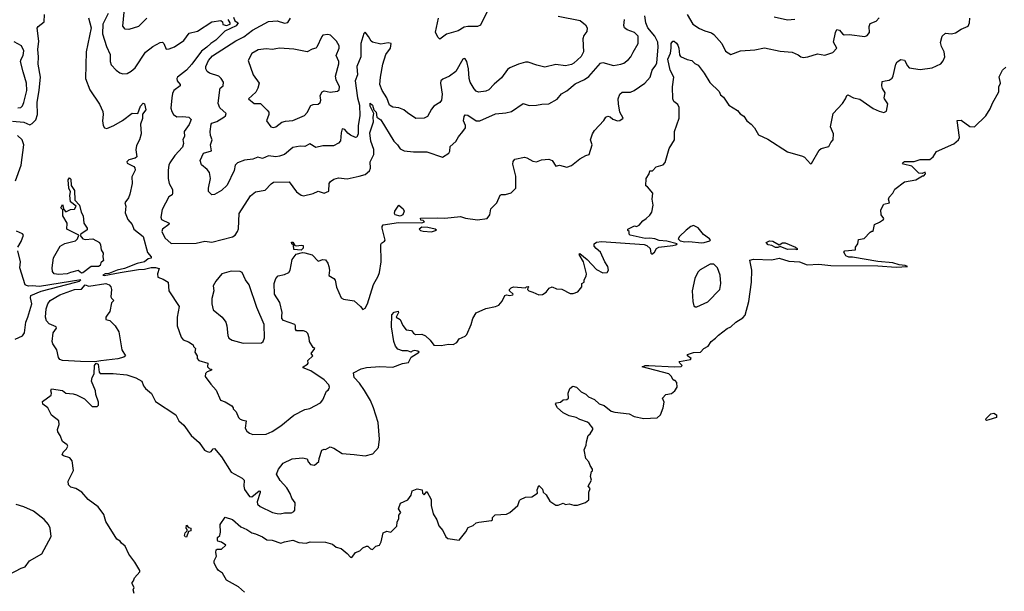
# Model space of a CAD drawing. Extents: x 1603745 to 1745082, y 385868 to 533966.
# Tile 169 of 256: x 1637252 to 1645412, y 456092 to 460832. Entities that reach past the tile are written whole.
import ezdxf

# ---------------------------------------------------------------- set-up
doc = ezdxf.new("R2010")
doc.units = 0

msp = doc.modelspace()

# ---------------------------------------------------------------- linework, layer by layer
at = {"layer": '0CON20XD'}
for points in [[(1637191.7, 459991.7), (1637285, 459982.5), (1637335, 459961.9), (1637355, 459971.5), (1637385, 460001.9), (1637399, 460045), (1637397.6, 460145), (1637411.6, 460248.4), (1637425.3, 460355), (1637404.3, 460465), (1637408.4, 460525), (1637401.2, 460585), (1637410.9, 460655), (1637397.6, 460762.4), (1637403.8, 460776.2), (1637453.3, 460815), (1637457.5, 460875)], [(1638200, 456075), (1638192.5, 456105), (1638200, 456125), (1638182.5, 456155), (1638182.5, 456165), (1638195, 456180), (1638202.5, 456205), (1638246.1, 456253.9), (1638246.7, 456265), (1638206.7, 456335), (1638155, 456400), (1638125.6, 456465.6), (1638095, 456491.2), (1638085, 456508.8), (1638055.7, 456525.7), (1637965, 456672.5), (1637948.3, 456728.3), (1637901.7, 456791.7), (1637818.8, 456855), (1637766.2, 456915), (1637716.7, 456945), (1637675, 456957.1), (1637656, 456975), (1637654.2, 457005.8), (1637685, 457066.7), (1637697.5, 457095), (1637685.4, 457175.4), (1637668.2, 457198.2), (1637615, 457214.4), (1637604.3, 457225), (1637611.9, 457245), (1637640, 457275), (1637650, 457295), (1637645.9, 457305.9), (1637605, 457333.3), (1637585.9, 457385), (1637567.7, 457415), (1637565.3, 457435), (1637579.2, 457475), (1637576.2, 457505), (1637515, 457553.8), (1637483.5, 457613.5), (1637442.9, 457645), (1637440, 457665), (1637511.7, 457718.3), (1637515.8, 457735), (1637509.2, 457755), (1637515, 457771.2), (1637605, 457756.7), (1637635, 457736.7), (1637695, 457730.8), (1637722, 457722), (1637787.3, 457687.3), (1637852.5, 457625), (1637895, 457623.8), (1637905, 457636.7), (1637905, 457660), (1637882.7, 457725), (1637880, 457755), (1637845.3, 457835), (1637852.2, 457865), (1637870, 457895), (1637872.2, 457965), (1637885, 457984.6), (1637903.1, 457975), (1637909.8, 457909.8), (1637917.4, 457897.4), (1638025, 457898), (1638138.7, 457888.7), (1638213.5, 457863.5), (1638263.3, 457835), (1638278.8, 457795), (1638295, 457773.3), (1638343, 457733), (1638376.1, 457666.1), (1638545.7, 457555.7), (1638571.2, 457505), (1638611.2, 457471.2), (1638672.5, 457385), (1638739.2, 457325), (1638783.7, 457263.7), (1638805, 457250.8), (1638825, 457247.1), (1638838.9, 457251.1), (1638855, 457273.3), (1638865, 457276), (1638925, 457208.8), (1639005, 457081.2), (1639095, 457030), (1639112.5, 457015), (1639110, 456965), (1639115, 456937.5), (1639155, 456877.5), (1639175, 456875.6), (1639235, 456925.7), (1639243.6, 456923.6), (1639245, 456912.5), (1639218.7, 456835), (1639223.8, 456813.8), (1639245, 456795.7), (1639346.9, 456746.9), (1639385, 456736.7), (1639410, 456735), (1639445, 456744.2), (1639505, 456742), (1639525, 456753.3), (1639531.2, 456765), (1639533.8, 456825), (1639506.7, 456865), (1639492.7, 456902.7), (1639465, 456950), (1639411.4, 457011.4), (1639381.2, 457065), (1639396.7, 457105), (1639436.1, 457153.9), (1639510.3, 457189.7), (1639595, 457200), (1639635, 457190), (1639642.5, 457165), (1639662.5, 457145), (1639695, 457137.5), (1639731.7, 457168.3), (1639732.5, 457195), (1639757, 457263), (1639775, 457270), (1639785, 457267.5), (1639825, 457290), (1639855, 457280), (1639925, 457235.7), (1640024.4, 457225.6), (1640114.5, 457215.5), (1640178.1, 457231.9), (1640226.7, 457285), (1640234.6, 457355), (1640223.3, 457493.3), (1640184.5, 457615), (1640158.1, 457675), (1640108.3, 457758.3), (1640067.7, 457817.7), (1640025, 457865.6), (1640017.2, 457902.8), (1640082.5, 457937.5), (1640125, 457947.7), (1640236.9, 457956.9), (1640345, 457951.1), (1640425, 457981.8), (1640475, 457990), (1640496.9, 458033.1), (1640562.5, 458075), (1640552.5, 458085), (1640525, 458089.5), (1640503.8, 458085), (1640495, 458076.2), (1640465.7, 458085.7), (1640425, 458086.1), (1640385, 458100.8), (1640366.3, 458126.3), (1640352.9, 458165), (1640333.1, 458285), (1640335.8, 458385), (1640355, 458406), (1640387.5, 458415), (1640390, 458405), (1640372.5, 458365), (1640405.5, 458345.5), (1640425.8, 458295.8), (1640455, 458260), (1640500, 458255), (1640515, 458232.5), (1640533, 458223), (1640585, 458223.3), (1640615, 458211.2), (1640653.3, 458175), (1640685, 458133.8), (1640745, 458130.8), (1640805, 458141.2), (1640845, 458140), (1640875, 458156.7), (1640895, 458186.7), (1640945, 458207.5), (1640958.3, 458221.7), (1640993.8, 458305), (1641006.7, 458355), (1641035, 458402.5), (1641113.6, 458436.4), (1641195, 458453.3), (1641223.6, 458466.4), (1641250.7, 458499.3), (1641272.5, 458545), (1641285, 458551.2), (1641315, 458546.2), (1641340, 458550), (1641342.5, 458555), (1641311.2, 458585), (1641311.2, 458595), (1641325, 458608), (1641345, 458616.7), (1641445, 458610), (1641451.7, 458618.3), (1641465, 458620), (1641470, 458615), (1641461.7, 458608.3), (1641460, 458595), (1641470, 458585), (1641503.8, 458573.8), (1641555, 458551.2), (1641585, 458553.3), (1641615, 458572.5), (1641640, 458605), (1641665, 458617.5), (1641700.7, 458600.7), (1641745, 458597.5), (1641815, 458561.2), (1641838.3, 458561.7), (1641877.5, 458575), (1641911.7, 458618.3), (1641910, 458645), (1641930, 458655), (1641930, 458675), (1641947.5, 458705), (1641950, 458725), (1641923.9, 458823.9), (1641887.5, 458885), (1641895, 458892.5), (1641955, 458843.1), (1642031.7, 458761.7), (1642085, 458731.9), (1642119.7, 458735), (1642133, 458755), (1642126.2, 458785), (1642101.1, 458825), (1642065.2, 458905.2), (1642028.2, 458935), (1642013.9, 458955), (1642014, 458975), (1642033.3, 458986.7), (1642075, 458992.4), (1642427.6, 458967.6), (1642449.8, 458959.8), (1642476.7, 458935), (1642482.5, 458895), (1642491.7, 458888.3), (1642512.5, 458905), (1642530, 458935), (1642550, 458945), (1642665, 458958.8), (1642690, 458965), (1642700, 458975), (1642615.9, 458995.9), (1642550.9, 459000.9), (1642515, 459015.8), (1642475, 459021.4), (1642435, 459016.9), (1642312.5, 459045), (1642302.5, 459055), (1642302.5, 459075), (1642292.5, 459085), (1642292.5, 459095), (1642348.3, 459121.7), (1642365, 459117.5), (1642385, 459127.5), (1642417.5, 459165), (1642445, 459182.5), (1642475, 459212.5), (1642490, 459235), (1642501.4, 459295), (1642493.8, 459345), (1642500, 459395), (1642455, 459447.5), (1642440, 459455), (1642442.5, 459515), (1642470, 459555), (1642475, 459580), (1642495, 459580), (1642527.1, 459612.9), (1642585, 459627.8), (1642601.2, 459648.8), (1642635, 459763.3), (1642680, 459835), (1642680, 459905), (1642716.9, 460015), (1642716.3, 460105), (1642705, 460130), (1642674.2, 460154.2), (1642665.3, 460175), (1642663, 460275), (1642672.4, 460355), (1642642.2, 460415), (1642624.4, 460504.4), (1642644.4, 460555), (1642651.2, 460595), (1642650, 460635), (1642665, 460653.1), (1642675, 460653.3), (1642696.4, 460636.4), (1642705, 460621.2), (1642714.5, 460595), (1642720, 460540), (1642727.3, 460527.3), (1642785, 460501.2), (1642822.5, 460495), (1642848.3, 460468.3), (1642875, 460454), (1642925, 460390), (1642971.8, 460311.8), (1643047.9, 460237.9), (1643059.5, 460209.5), (1643085, 460188.8), (1643128, 460125), (1643200.5, 460080.5), (1643221.7, 460051.7), (1643252.7, 460032.7), (1643278.8, 459995), (1643315, 459966.7), (1643341.2, 459935), (1643375, 459878.8), (1643452.1, 459842.1), (1643615, 459738), (1643740.7, 459700.7), (1643755, 459692.5), (1643805, 459636.7), (1643815, 459640), (1643878.3, 459751.7), (1643895, 459763.3), (1643958.3, 459781.7), (1643973.8, 459815), (1643993.3, 459835), (1643995.8, 459885), (1643972, 459945), (1643994.2, 460055.8), (1644072.3, 460137.7), (1644096.9, 460175), (1644106.7, 460205), (1644115, 460208.1), (1644163.3, 460185), (1644215, 460173.8), (1644325, 460096), (1644375, 460074), (1644415, 460064), (1644436, 460074), (1644445.9, 460135.9), (1644420, 460175), (1644416.7, 460185), (1644426, 460225), (1644402.1, 460262.1), (1644395.8, 460285), (1644400.7, 460319.3), (1644425.6, 460324.4), (1644458.7, 460331.3), (1644482.3, 460347.7), (1644492.3, 460367.7), (1644512, 460465), (1644525, 460483.3), (1644555, 460502.5), (1644585, 460496.7), (1644609.1, 460449.1), (1644625, 460434.2), (1644715, 460419.4), (1644815, 460432.5), (1644885, 460466.7), (1644905, 460492.5), (1644918.8, 460525), (1644913.8, 460565), (1644890.5, 460610.5), (1644882.3, 460642.3), (1644898, 460695), (1644925, 460720), (1644975, 460714.4), (1645007.6, 460722.4), (1645055, 460752.5), (1645111.7, 460778.3), (1645122.5, 460805), (1645125.7, 460845)], [(1637822.3, 460847.7), (1637843.6, 460763.6), (1637803.3, 460565), (1637796.6, 460345), (1637831.7, 460251.7), (1637912.4, 460132.4), (1637939.8, 460069.8), (1637943.5, 460045), (1637938.1, 459995), (1637944.4, 459954.4), (1637953.8, 459935), (1637975, 459930), (1638030.8, 459955), (1638103.1, 459996.9), (1638185, 460057.5), (1638231.2, 460055), (1638254, 460115), (1638275, 460140), (1638286.2, 460135), (1638296.7, 460085), (1638270.7, 460049.3), (1638268, 460012), (1638254, 459965), (1638259.2, 459885), (1638244.4, 459835), (1638220.9, 459789.1), (1638213.8, 459753.8)], [(1637983.8, 460885), (1637941.2, 460795), (1637938.9, 460715), (1637970.6, 460610.6), (1638001.1, 460545), (1638000.8, 460485), (1638008.3, 460458.3), (1638050, 460415), (1638081.7, 460391.7), (1638105, 460384.2), (1638142.4, 460387.6), (1638176, 460405), (1638207.6, 460432.4), (1638295, 460563.1), (1638355, 460610.6), (1638415, 460642.9), (1638435, 460645.8), (1638445.6, 460635.6), (1638465, 460588.8), (1638490.7, 460590.7), (1638535, 460608.6), (1638610.6, 460659.4), (1638655, 460719.4), (1638725, 460737.1), (1638845, 460815.4), (1638917.5, 460825), (1638931.2, 460815), (1638935, 460792), (1638965, 460782.9), (1638996.7, 460795), (1638996.7, 460805), (1638978, 460835)], [(1638213.8, 459753.8), (1638221.4, 459695), (1638208.8, 459685), (1638155, 459670.7), (1638139.1, 459655), (1638143.5, 459643.5), (1638197.1, 459615), (1638205.6, 459605), (1638208.6, 459585), (1638180.9, 459529.1), (1638182.9, 459475), (1638165, 459386.7), (1638152, 459355), (1638123.8, 459315), (1638130, 459285), (1638125, 459230), (1638147.1, 459175), (1638185, 459133.3), (1638196.2, 459095), (1638275.8, 459035), (1638311.3, 458901.3), (1638341.2, 458865), (1638342.5, 458855), (1638315, 458850), (1638285, 458825.4), (1638225, 458810.6), (1638121.2, 458768.8), (1638060, 458755), (1637991.2, 458728.8), (1637960, 458725), (1637940, 458715), (1637951.7, 458711.7), (1638085, 458736.9), (1638235, 458761.4), (1638287.1, 458762.9), (1638342.4, 458777.6), (1638377.7, 458777.7), (1638408.3, 458768.3), (1638394.4, 458725), (1638397.8, 458697.8), (1638441.2, 458681.2), (1638482, 458655), (1638487.5, 458585), (1638574, 458455), (1638556, 458365), (1638557.5, 458295), (1638590.3, 458200.3), (1638607.5, 458177.5), (1638651.2, 458161.2), (1638690, 458135), (1638692.5, 458122.5), (1638707.5, 458105), (1638702.5, 458075), (1638722.5, 458045), (1638723, 458023), (1638735, 458007.5), (1638810, 457985), (1638807.5, 457955), (1638825, 457937.5), (1638840, 457935), (1638840, 457925), (1638805, 457913.3), (1638792.3, 457897.7), (1638790, 457875), (1638835, 457811.2), (1638880.9, 457760.9), (1638915, 457677.5), (1638955, 457662.5), (1639009.3, 457629.3), (1639020, 457615), (1639020, 457605), (1639045, 457580), (1639064, 457535), (1639079.3, 457519.3), (1639101.2, 457511.2), (1639127.5, 457505), (1639120, 457445), (1639135, 457421.2), (1639156.7, 457405), (1639185, 457392), (1639295, 457394.4), (1639345, 457418.9), (1639415.8, 457465), (1639525, 457552), (1639615, 457600), (1639655, 457608.6), (1639746, 457655), (1639765, 457678.8), (1639795, 457752.5), (1639809.3, 457760.7), (1639816.4, 457773.6), (1639820, 457785), (1639812.5, 457805), (1639775, 457846.7), (1639665, 457921.2), (1639600, 457945), (1639600, 457955), (1639637.5, 457975), (1639642.5, 457985), (1639640, 458005), (1639680, 458045), (1639667.5, 458065), (1639696.7, 458105), (1639682.5, 458115), (1639652.5, 458165), (1639652, 458195), (1639640.9, 458230.9), (1639626.7, 458245), (1639605, 458252), (1639545, 458253.3), (1639536.7, 458265), (1639538.8, 458295), (1639531.2, 458305), (1639437.2, 458337.2), (1639424.7, 458354.7), (1639425.4, 458375), (1639426.2, 458405), (1639407.4, 458487.4), (1639364.5, 458555), (1639359.4, 458645), (1639374, 458685), (1639395, 458708.8), (1639445, 458718.8), (1639483, 458737), (1639492.5, 458755), (1639510, 458845), (1639541.8, 458888.2), (1639595, 458902), (1639615, 458898.8), (1639675, 458882), (1639725, 458831.2), (1639763.6, 458843.6), (1639785, 458840), (1639804.2, 458814.2), (1639814, 458785), (1639819.2, 458755), (1639815, 458710), (1639855, 458686.7), (1639865, 458672.5), (1639877.1, 458615), (1639915.8, 458525), (1639935, 458513.7), (1640025, 458502), (1640076.5, 458455), (1640095, 458428.8), (1640115, 458441.2), (1640134.3, 458475), (1640184.7, 458635.3), (1640222.7, 458705), (1640234.5, 458735), (1640246.4, 458825), (1640245, 458967.5), (1640250.7, 458979.3), (1640276, 458995), (1640281.4, 459005), (1640254.4, 459104.4), (1640255, 459117.5), (1640265, 459131.2), (1640391.7, 459151.7), (1640585, 459147.5), (1640607, 459157), (1640595, 459167.5), (1640575, 459170), (1640573.8, 459186.2), (1640715, 459190), (1640775, 459185.5), (1640905, 459199.2), (1640946.9, 459186.9), (1641045, 459171.9), (1641125, 459184.2), (1641147.5, 459215), (1641157.3, 459262.7), (1641205, 459313.3), (1641235, 459376.7), (1641245, 459383.8), (1641277.3, 459382.7), (1641324.2, 459395.8), (1641363.8, 459435), (1641364, 459515), (1641364, 459535), (1641338.8, 459635), (1641342.3, 459657.7), (1641355, 459676), (1641435, 459691.1), (1641455, 459686.7), (1641505, 459659.2), (1641535, 459654), (1641575, 459670.8), (1641636.3, 459676.3), (1641665, 459663.8), (1641695, 459617.5), (1641725, 459626.7), (1641785, 459608.8), (1641825, 459622.5), (1641895, 459677.5), (1641944.1, 459705.9), (1641972.5, 459715), (1641996.2, 459795), (1641982.5, 459835), (1641998.8, 459885), (1642015, 459912.5), (1642093, 459997), (1642110, 460025), (1642125, 460031.2), (1642145, 460028), (1642168.9, 460008.9), (1642205, 459993.9), (1642225, 459997.3), (1642254.2, 460015), (1642226, 460065), (1642214.4, 460134.4), (1642211.1, 460175), (1642225, 460216), (1642245, 460230.6), (1642315, 460230.8), (1642343.3, 460245), (1642434, 460305), (1642476, 460355), (1642493.3, 460415), (1642525, 460455.7), (1642532.5, 460475), (1642544.2, 460605), (1642539.8, 460645), (1642514.6, 460695), (1642458.8, 460765), (1642440, 460805), (1642431.5, 460865)], [(1638305.8, 460844.2), (1638235.8, 460775), (1638155, 460752), (1638124.4, 460754.4), (1638105, 460780), (1638117.1, 460895)], [(1639022.5, 460852.5), (1639033.8, 460823.8), (1639062.5, 460805), (1639045, 460780.5), (1638952.1, 460737.9), (1638877.3, 460662.7), (1638835, 460636.2), (1638803.4, 460605), (1638757.5, 460572.5), (1638677, 460463), (1638633.7, 460415), (1638559.5, 460355), (1638554.6, 460345), (1638557.5, 460325), (1638580.6, 460295), (1638580.6, 460285), (1638530, 460245), (1638518.8, 460221.2), (1638512.8, 460185), (1638505, 460100), (1638511.2, 460071.2), (1638525, 460045.8), (1638555, 460026.5), (1638605, 460030), (1638652.5, 460025), (1638673.8, 460005), (1638657.1, 459962.9), (1638614.5, 459905.5), (1638618, 459865), (1638605, 459840), (1638608.6, 459805), (1638601.4, 459775), (1638537.1, 459705), (1638496.2, 459645), (1638488.9, 459625), (1638482.2, 459585), (1638481.5, 459515), (1638489.5, 459475), (1638517.1, 459425), (1638519.2, 459395), (1638515, 459380), (1638487.6, 459362.4), (1638432.6, 459257.4), (1638422.2, 459195), (1638426.2, 459176.2), (1638489.4, 459145), (1638487.8, 459135), (1638435.5, 459095), (1638429.5, 459075), (1638455, 459024.2), (1638505.9, 458975.9), (1638715, 458980.6)], [(1638715, 458980.6), (1638785, 458995.1), (1638845, 458987), (1639015, 459032.9), (1639036.7, 459045), (1639057.7, 459075), (1639065, 459097.5), (1639070, 459225), (1639165, 459371.2), (1639205, 459406.2), (1639285, 459419.2), (1639335, 459472), (1639355.7, 459484.3), (1639485, 459488.8), (1639545, 459404.2), (1639585, 459378), (1639605, 459372.9), (1639685, 459390), (1639725, 459410), (1639775, 459393.3), (1639815, 459410), (1639816.7, 459475), (1639828.3, 459491.7), (1639855, 459509.2), (1639895, 459520.6), (1639965, 459512.5), (1640064.5, 459535.5), (1640115, 459548.6), (1640150.7, 459579.3), (1640157.9, 459602.1), (1640157.5, 459655), (1640187.5, 459715), (1640185.9, 459755), (1640160.8, 459825), (1640154.6, 459895), (1640184.5, 459985), (1640181.9, 460025), (1640187.5, 460055), (1640156.7, 460115), (1640155, 460140), (1640175, 460122.5), (1640186.2, 460086.2), (1640206.7, 460065), (1640211.2, 460025), (1640245, 460002), (1640352.5, 459825), (1640382.9, 459795), (1640405, 459762), (1640437.5, 459745), (1640515, 459736), (1640625, 459737.5), (1640756.4, 459693.6), (1640808.8, 459725), (1640817.7, 459742.3), (1640819.3, 459780.7), (1640866.8, 459823.2), (1640887.7, 459862.3), (1640924, 459905), (1640945.6, 459935), (1640945.6, 459955), (1640928.5, 459995), (1640935, 460030), (1640945, 460044), (1640965, 460039.4), (1641034, 459995), (1641065, 459993.3), (1641195, 460050.5), (1641280.3, 460059.7), (1641327.6, 460072.4), (1641425, 460138.6), (1641475, 460122), (1641535, 460122.5), (1641578.3, 460131.7), (1641635.8, 460134.2), (1641705, 460173.3), (1641742.7, 460217.3), (1641785, 460243.3), (1641855, 460300.6), (1641933.3, 460336.7), (1641969.2, 460360.8), (1642065, 460472.5), (1642085, 460476.7), (1642173.6, 460453.6), (1642235, 460462.5), (1642258, 460472), (1642297.3, 460502.7), (1642316.4, 460525), (1642335.8, 460564.2), (1642378.5, 460635), (1642376.7, 460695), (1642348.1, 460725), (1642285, 460747.9), (1642262.9, 460765), (1642257.8, 460785), (1642263.1, 460835)], [(1641715, 460862.7), (1641895.8, 460825), (1641939.8, 460789.8), (1641955.8, 460765), (1641951.4, 460735), (1641927.8, 460702.2), (1641918.5, 460675), (1641924.4, 460565), (1641905, 460528), (1641845, 460471.9), (1641825, 460461.1), (1641775, 460449.4), (1641695, 460460.8), (1641605, 460440), (1641536.3, 460456.3), (1641465, 460479.1), (1641445, 460478.9), (1641385, 460462.9), (1641315, 460434), (1641295, 460419.2), (1641245, 460349.2), (1641183.4, 460296.6), (1641140.3, 460249.7), (1641115, 460238.6), (1641055, 460232.5), (1641035, 460240.8), (1641018, 460258), (1640985.4, 460315.4), (1640975.5, 460345), (1640970.9, 460425), (1640957.9, 460485), (1640945, 460508), (1640935, 460510.8), (1640925, 460503.8), (1640865, 460402.1), (1640815, 460363.6), (1640759.4, 460340.6), (1640743.3, 460326.7), (1640737.9, 460305), (1640752.5, 460215), (1640748, 460165), (1640735, 460146.2), (1640685, 460116.2), (1640665, 460091.2), (1640631.7, 460028.3), (1640605, 460015.7), (1640535, 460014.2), (1640465, 460061.4), (1640435, 460085.7), (1640395, 460100.6), (1640345, 460107.8), (1640317.8, 460125), (1640293.8, 460183.8), (1640255.6, 460245), (1640237.5, 460295), (1640241.2, 460355), (1640260.7, 460465), (1640286.8, 460545), (1640323.9, 460595), (1640331.2, 460635), (1640305, 460640), (1640245, 460628.1), (1640175, 460645.5), (1640163.6, 460653.6), (1640143.4, 460693.4), (1640115, 460728), (1640105, 460717.5), (1640080, 460635), (1640079.3, 460525), (1640046.4, 460445), (1640050.8, 460375), (1640033.2, 460325), (1640051.5, 460185), (1640068.3, 460125), (1640071.8, 460035), (1640057.7, 459955), (1640057.9, 459885), (1640045, 459858), (1640034, 459856), (1639994.2, 459874.2), (1639970.8, 459890.8), (1639945, 459922.5), (1639925, 459926.2), (1639914.7, 459895.3), (1639911.5, 459828.5), (1639895, 459809.2), (1639853.4, 459786.6), (1639765, 459787.5), (1639705, 459773.3), (1639655, 459803.1), (1639615, 459781.9), (1639575, 459783.5), (1639515, 459773.6), (1639446, 459714), (1639405, 459700), (1639375, 459695.5), (1639315, 459702.5), (1639265, 459682.2), (1639225, 459692.9), (1639185, 459676.7), (1639115, 459667.5), (1639056.7, 459645), (1639038, 459625), (1639028.7, 459581.3), (1638969.8, 459460.2), (1638925, 459415.8), (1638865.8, 459384.2), (1638845, 459380), (1638817.5, 459407.5), (1638815.7, 459435), (1638833.3, 459515), (1638823.8, 459565), (1638805, 459590), (1638758.3, 459628.3), (1638746, 459665), (1638775.7, 459725), (1638842, 459745), (1638832.5, 459795), (1638847.5, 459835), (1638832.4, 459872.4), (1638828.9, 459905), (1638837.7, 459965), (1638845, 459975.4), (1638885, 459988.4), (1638944.6, 460025), (1638956.2, 460035), (1638961.5, 460055), (1638910.9, 460100.9), (1638896.2, 460136.2), (1638909.7, 460250.3), (1638914, 460265), (1638937.5, 460285), (1638939.4, 460315), (1638921.9, 460345), (1638900.8, 460365), (1638825, 460390), (1638805, 460403.1), (1638793.5, 460425), (1638793.8, 460445), (1638815.3, 460494.7), (1638848.3, 460531.7), (1639043.5, 460656.5), (1639109.2, 460690.8), (1639181.1, 460745), (1639315, 460816.9), (1639385, 460823.3), (1639445, 460802.5), (1639475, 460809.4), (1639496.2, 460845)], [(1641124.3, 460895), (1641071.7, 460788.3), (1641045, 460776), (1640965, 460776.4), (1640935, 460770.4), (1640885, 460740), (1640788.5, 460711.5), (1640735, 460670), (1640716.4, 460686.4), (1640698.3, 460728.3), (1640723.8, 460845)], [(1642784.6, 460875), (1642830, 460795), (1642885, 460759.5), (1642929.2, 460740.8), (1642984.5, 460724.5), (1643005, 460709.2), (1643070.8, 460635), (1643100.9, 460570.9), (1643144.3, 460544.3), (1643225, 460574.2), (1643345, 460583.1), (1643425, 460599.2), (1643555, 460571.2), (1643655, 460564), (1643705, 460540), (1643725, 460523.3), (1643745, 460520), (1643785, 460523.8), (1643865, 460549.2), (1643925, 460539.2), (1643990.5, 460559.5), (1644023.3, 460595), (1643996.5, 460645), (1644012.2, 460725), (1644025, 460750), (1644045, 460744.2), (1644070, 460715), (1644085, 460707.8), (1644125, 460708.9), (1644255, 460693.8), (1644275, 460701.2), (1644293.8, 460725), (1644292.2, 460775), (1644299.7, 460800.3), (1644350.2, 460819.8), (1644375, 460848)], [(1643505, 460857.5), (1643615, 460832.2), (1643675, 460835.7)], [(1639355, 459939.2), (1639375, 459944.3), (1639425, 459981.9), (1639455, 459992), (1639514.2, 459995.8), (1639612.4, 460037.6), (1639635, 460062.9), (1639665, 460120), (1639685, 460130), (1639725, 460131.9), (1639742, 460145), (1639747.1, 460165), (1639740.8, 460205), (1639758.8, 460235), (1639775, 460241.4), (1639825, 460232.5), (1639885, 460238.8), (1639898.6, 460251.4), (1639901.4, 460275), (1639874.7, 460334.7), (1639870.3, 460365), (1639896.5, 460466.5), (1639895.6, 460485), (1639874.3, 460535), (1639898.6, 460595), (1639899.2, 460615), (1639878, 460655), (1639826.2, 460705), (1639805, 460710), (1639765, 460703.3), (1639755, 460693.3), (1639714, 460605), (1639705, 460596), (1639675, 460587.5), (1639635, 460565.7), (1639525, 460587.1), (1639405.3, 460595.3), (1639375, 460589.5), (1639345.6, 460585.6), (1639295, 460590.6), (1639227.9, 460582.1), (1639175, 460551.2), (1639144.2, 460495), (1639186.4, 460376.4), (1639235.7, 460305), (1639226.5, 460265), (1639209.2, 460230.8), (1639146.7, 460175), (1639195, 460138.1), (1639246.2, 460136.2), (1639303.2, 460083.2), (1639315.8, 460065), (1639317.5, 460045), (1639296, 459995), (1639334.2, 459944.2), (1639355, 459939.2)], [(1637235, 460102.1), (1637261.2, 460105), (1637275, 460119.2), (1637285, 460146), (1637309.8, 460245), (1637309, 460305), (1637280.5, 460400.5), (1637259.2, 460485), (1637262.7, 460505), (1637279.6, 460535), (1637286.1, 460575), (1637265.7, 460615.7), (1637205, 460649.3)], [(1639115, 456085.8), (1639065, 456130), (1638966, 456185), (1638932.3, 456242.3), (1638900, 456265), (1638885, 456283.3), (1638863.5, 456325), (1638863.3, 456345), (1638882, 456385), (1638876.2, 456415), (1638880, 456435), (1638887, 456443), (1638925, 456442.5), (1638960, 456475), (1638925, 456500), (1638895, 456507.5), (1638890, 456515), (1638892.3, 456537.7), (1638910, 456555), (1638916.1, 456583.9), (1638912.5, 456645), (1638955, 456706.7), (1639015, 456688.8), (1639085, 456628), (1639135, 456604), (1639175, 456576), (1639205, 456570), (1639265, 456544.2), (1639300.3, 456520.3), (1639345, 456515.7), (1639415, 456492), (1639445, 456504), (1639515, 456515.6), (1639565, 456498), (1639625, 456492), (1639657.7, 456502.3), (1639785, 456500), (1639845, 456483.8), (1639875, 456458.8), (1639915, 456446.7), (1639965.8, 456405.8), (1639992.5, 456375), (1640005, 456373.8), (1640035.9, 456414.1), (1640070.7, 456429.3), (1640095, 456452.5), (1640125, 456467.5), (1640137, 456467), (1640160, 456445), (1640175, 456440), (1640203.9, 456466.1), (1640232.5, 456475), (1640248, 456502), (1640264.1, 456575.9), (1640295, 456590), (1640326.7, 456583.3), (1640377.7, 456632.3), (1640381.2, 456665), (1640393.8, 456695), (1640393.3, 456725), (1640410, 456745), (1640392.5, 456775), (1640407, 456823), (1640469.5, 456850.5), (1640495, 456890), (1640503.6, 456926.4), (1640545, 456941.2), (1640587.5, 456935), (1640590, 456905), (1640603, 456893), (1640625, 456920), (1640662.2, 456855), (1640661.5, 456805), (1640679.5, 456735), (1640709.1, 456685), (1640725.4, 456635), (1640757.6, 456597.6), (1640784.5, 456545), (1640800.2, 456530.2), (1640895, 456516), (1640948, 456585), (1640968.3, 456621.7), (1641010.9, 456639.1), (1641035, 456661.2), (1641055.8, 456665.8), (1641161.7, 456678.3), (1641170, 456685), (1641170, 456705), (1641193, 456727), (1641285, 456732.5), (1641312.5, 456745), (1641380, 456805), (1641393.3, 456845), (1641402.5, 456855), (1641445, 456874), (1641495, 456876.7), (1641542.5, 456905), (1641541.2, 456935), (1641555, 456970), (1641585, 456940), (1641590, 456915), (1641615, 456892.5), (1641645, 456840), (1641695, 456806.7), (1641715, 456806.2), (1641755, 456822.5), (1641775, 456812.5), (1641805, 456816.7), (1641845, 456806.7), (1641875, 456806.2), (1641941.7, 456828.3), (1641968.3, 456851.7), (1641970, 456915), (1641980, 456945), (1641962.5, 456965), (1641990, 457015), (1641982.5, 457045), (1641990, 457085), (1641998.3, 457091.7), (1642000, 457105), (1641980, 457135), (1641970, 457165), (1641943, 457193), (1641930, 457265), (1641947, 457303), (1641948.3, 457331.7), (1641962.5, 457385), (1641980.7, 457399.3), (1642002.5, 457435), (1642002.5, 457445), (1641972.5, 457485), (1641957.5, 457495), (1641895, 457516.2), (1641862.5, 457535), (1641805, 457547.5), (1641755, 457572), (1641710, 457615), (1641692.5, 457645), (1641700, 457655), (1641717, 457657), (1641735, 457660), (1641755, 457680), (1641785, 457682.5), (1641800, 457695), (1641797.5, 457735), (1641810, 457775), (1641835, 457792.5), (1641865.8, 457785.8), (1641905.9, 457745.9), (1641945, 457728), (1641965.9, 457705.9), (1642015, 457683.3), (1642055, 457645.8), (1642095, 457632.9), (1642155, 457585.8), (1642185, 457577.1), (1642304.2, 457564.2), (1642345, 457540.8), (1642425, 457526.7), (1642535, 457531.4), (1642562.9, 457555), (1642585.8, 457615), (1642591.7, 457661.7), (1642580, 457695), (1642607.5, 457725), (1642655, 457733.8), (1642682.5, 457755), (1642700, 457785), (1642697.5, 457825), (1642685, 457840), (1642675, 457840), (1642665, 457850), (1642653.8, 457875), (1642631.2, 457895), (1642410, 457955), (1642435, 457964), (1642465, 457964.4), (1642680, 457955), (1642733.6, 457956.4), (1642742.5, 457965), (1642723.9, 457983.9), (1642717.5, 457995), (1642720.7, 457999.3), (1642810, 458015), (1642817, 458023), (1642787.5, 458045), (1642786.7, 458055), (1642835, 458072.5), (1642893.6, 458076.4), (1642922.5, 458105), (1642957.5, 458125), (1642983.3, 458165), (1643019.5, 458190.5), (1643042.7, 458217.3), (1643115, 458271.2), (1643145, 458286.7), (1643185.7, 458324.3), (1643245, 458361.1), (1643265, 458383.3), (1643294.5, 458495), (1643317.1, 458655), (1643318.9, 458755), (1643302.9, 458837.1), (1643333.7, 458846.3), (1643485, 458840.6), (1643545, 458855.1), (1643625, 458831.4), (1643715, 458824.2), (1643778.9, 458798.9), (1643875, 458804.3), (1643975, 458793), (1644365, 458791.1), (1644515, 458780), (1644610, 458785), (1644590, 458795), (1644540.9, 458800.9), (1644487.2, 458817.2), (1644365, 458828.6), (1644155, 458863.4), (1644123.9, 458863.9), (1644099.4, 458875), (1644092.5, 458885), (1644082.5, 458905), (1644090, 458915), (1644180, 458925), (1644180, 458945), (1644197.5, 458975), (1644205, 459010), (1644250.7, 459019.3), (1644300.7, 459069.3), (1644315, 459080), (1644325, 459080), (1644337, 459133), (1644377, 459153), (1644410, 459175), (1644412.5, 459185), (1644392.5, 459215), (1644387.5, 459255), (1644415, 459302.5), (1644460, 459315), (1644452.5, 459345), (1644458.3, 459361.7), (1644487.5, 459395), (1644503.6, 459426.4), (1644585, 459486.7), (1644680, 459505), (1644733, 459537), (1644745, 459537.5), (1644760, 459555), (1644755, 459567.5), (1644732.5, 459557.5), (1644705, 459560), (1644646.6, 459616.6), (1644577.5, 459635), (1644567.5, 459645), (1644585, 459657.5), (1644665, 459656), (1644715, 459674), (1644795, 459673.8), (1644823.3, 459695), (1644849.3, 459740.7), (1644995, 459803.3), (1645031.2, 459835), (1645040, 459855), (1645022.5, 459997.5), (1645055, 459998.8), (1645126.1, 459946.1), (1645165.9, 459944.1), (1645260, 460035), (1645295, 460092.5), (1645315, 460140), (1645365.8, 460235), (1645366, 460275), (1645380, 460305), (1645370.7, 460359.3), (1645397.5, 460415), (1645425, 460440)], [(1637215.6, 459495), (1637262.9, 459625), (1637284.7, 459795), (1637271.1, 459835), (1637232.1, 459872.1)], [(1637575, 458718.5), (1637536.7, 458725), (1637522.2, 458745), (1637519.4, 458775), (1637531.3, 458858.7), (1637588, 458955), (1637625, 458977.3), (1637715, 458997.8), (1637731.2, 459015), (1637741.2, 459045), (1637643.3, 459095), (1637646.2, 459145), (1637610, 459205), (1637610, 459255), (1637593.6, 459273.6), (1637605, 459300), (1637618.3, 459258.3), (1637635, 459240), (1637672, 459258), (1637705, 459260.8), (1637718.8, 459285), (1637672.7, 459322.7), (1637666.7, 459375), (1637672.5, 459405), (1637660, 459435), (1637651.9, 459505), (1637665, 459520), (1637675, 459511.2), (1637678.7, 459458.7), (1637705.5, 459415), (1637708.1, 459335), (1637746.2, 459295), (1637761.4, 459235), (1637777.5, 459205), (1637783.3, 459145), (1637811.2, 459105), (1637809.5, 459090.5), (1637758.9, 459055), (1637753, 459043), (1637775.5, 459014.5), (1637795, 459010), (1637856.4, 459016.4), (1637913.3, 458985), (1637922, 458965), (1637926.7, 458925), (1637943.8, 458895), (1637940, 458865), (1637946.7, 458835), (1637925, 458817.5), (1637919.2, 458795), (1637905.8, 458785), (1637843.3, 458786.7), (1637775, 458734), (1637765, 458730.8), (1637735, 458751.4), (1637672.7, 458737.3), (1637645, 458724.1), (1637575, 458718.5)], [(1640405, 459204.4), (1640364.4, 459214.4), (1640357.5, 459225), (1640361.9, 459245), (1640395, 459293.3), (1640430, 459265), (1640437.5, 459245), (1640426.2, 459215), (1640405, 459204.4)], [(1642905, 458981.3), (1642925, 458984.6), (1642970.5, 458999.5), (1642976, 459005), (1642970, 459015), (1642920.2, 459050.2), (1642875, 459106.2), (1642835.8, 459125.8), (1642815, 459118), (1642775, 459088), (1642721.2, 459035), (1642710, 459015), (1642725, 458998.8), (1642765, 458989.2), (1642797.1, 458992.9), (1642905, 458981.3)], [(1637236, 458945), (1637265, 458993.3), (1637283.3, 459045), (1637276.1, 459056.1), (1637225, 459080)], [(1640665, 459074.3), (1640705.9, 459085.9), (1640695, 459095.7), (1640635, 459110), (1640585, 459112), (1640562.5, 459095), (1640574.1, 459084.1), (1640595, 459079.2), (1640665, 459074.3)], [(1639585, 458920), (1639525, 458927.5), (1639521.7, 458961.7), (1639506.7, 458975), (1639505, 458986.2), (1639515, 458986.9), (1639530.7, 458960.7), (1639545, 458956.2), (1639585, 458962.9), (1639599.7, 458959.7), (1639602.3, 458937.7), (1639585, 458920)], [(1643695, 458924.4), (1643675, 458930.8), (1643615, 458926.2), (1643555, 458952), (1643535, 458943.8), (1643515, 458944.6), (1643485, 458960), (1643455, 458966.7), (1643437.5, 458985), (1643465, 458998), (1643495, 458996.2), (1643545, 458966.2), (1643575, 458982), (1643595, 458980.8), (1643682.5, 458945), (1643696.2, 458935), (1643695, 458924.4)], [(1637215, 458182.2), (1637275, 458211.1), (1637290.8, 458235), (1637301.2, 458325), (1637320, 458365), (1637352.9, 458475), (1637340, 458525), (1637342.5, 458545), (1637429, 458581), (1637716.7, 458655), (1637747.5, 458665), (1637757.5, 458675), (1637415, 458619.3), (1637355, 458626.6), (1637325, 458621.8), (1637307.4, 458627.4), (1637298, 458635), (1637253.3, 458775), (1637257.3, 458825), (1637235.8, 458915)], [(1642850.3, 458450.3), (1642865, 458451.4), (1642955, 458493.1), (1643054.2, 458595), (1643063.8, 458645), (1643058, 458715), (1643035.8, 458775), (1643006, 458806), (1642975, 458805.9), (1642892.6, 458757.4), (1642872.4, 458737.6), (1642846.6, 458685), (1642824.5, 458585), (1642830.4, 458495), (1642838.9, 458458.9), (1642850.3, 458450.3)], [(1639105, 458151.4), (1639255, 458152.3), (1639270, 458165), (1639279.3, 458195), (1639277.9, 458305), (1639218.2, 458445), (1639154.6, 458635), (1639121.8, 458675), (1639094.7, 458734.7), (1639078.1, 458745), (1639005, 458745.8), (1638927.3, 458725), (1638875.8, 458665), (1638856, 458625), (1638860, 458585), (1638845, 458520), (1638842.9, 458475), (1638855, 458426.2), (1638929.4, 458365), (1638959.4, 458325), (1638968.6, 458295), (1638975.6, 458215), (1638985, 458191.2), (1639011.2, 458175), (1639105, 458151.4)], [(1637874.3, 457995.7), (1637755, 457997.4), (1637605, 458007.6), (1637583.5, 458015), (1637572.3, 458032.3), (1637559.8, 458095), (1637525.6, 458145), (1637520.6, 458165), (1637530, 458235), (1637556.7, 458275), (1637552.5, 458285), (1637495, 458311.4), (1637475, 458334.3), (1637465.9, 458365), (1637470, 458435), (1637483.4, 458476.6), (1637503.9, 458505), (1637585, 458551.5), (1637707.1, 458595), (1637765, 458598), (1637795, 458633.9), (1637824, 458624), (1637965, 458644.2), (1637994.4, 458635), (1638007.4, 458617.4), (1638013.1, 458595), (1638006.9, 458535), (1638012.1, 458522.1), (1638031.2, 458505), (1638013.8, 458485), (1637998, 458412), (1637977, 458383), (1637964.3, 458365.7), (1637965, 458347.5), (1637999.3, 458339.3), (1638042.5, 458295), (1638072.5, 458245), (1638099.2, 458095), (1638128, 458045), (1638113.3, 458035), (1638065, 458021.2), (1637925, 458004.7), (1637874.3, 457995.7)], [(1645265, 457510), (1645260, 457515), (1645262.5, 457525), (1645300, 457565), (1645325, 457570), (1645347.5, 457555), (1645347, 457533), (1645285, 457513.3), (1645265, 457510)], [(1637165, 456231.2), (1637265, 456285.6), (1637296.7, 456295), (1637334, 456345), (1637435, 456404.3), (1637512.1, 456547.9), (1637503.6, 456615), (1637488.9, 456645), (1637455, 456688.6), (1637365, 456755.6), (1637285, 456792.5), (1637220.9, 456810.9)], [(1638635, 456542.5), (1638623.3, 456543.3), (1638617.5, 456555), (1638623, 456577), (1638640, 456595), (1638640, 456605), (1638630, 456615), (1638635, 456640), (1638651.7, 456621.7), (1638670, 456615), (1638670, 456595), (1638651.7, 456588.3), (1638635, 456542.5)]]:
    msp.add_lwpolyline(points, dxfattribs=at)

doc.saveas('drawing.dxf')
